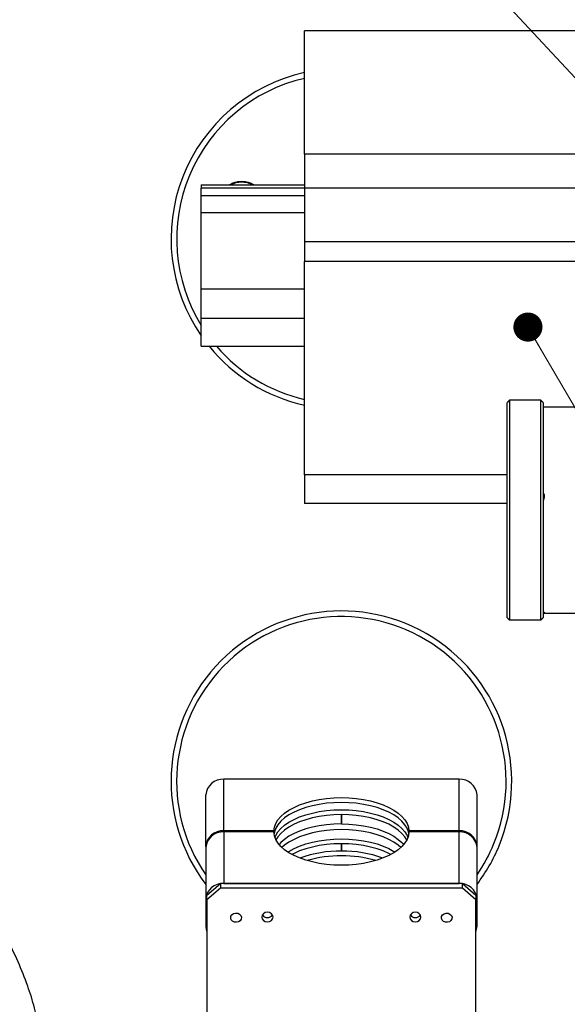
# Model space of a CAD drawing. Header units: millimetres. Extents: x 36 to 589, y 6 to 414.
# Tile 5 of 14: x 244 to 268, y 115 to 159. Entities that reach past the tile are written whole.
import ezdxf

# ---------------------------------------------------------------- set-up
doc = ezdxf.new("R2010")
doc.units = ezdxf.units.MM

# ---------------------------------------------------------------- blocks, each defined once
blk = doc.blocks.new('_DOT')
at = {"color": 0, "linetype": 'ByBlock', "lineweight": -2}
blk.add_line((-0.5, 0), (-1, 0), dxfattribs=at)
at = {"color": 0, "linetype": 'ByBlock', "const_width": 0.5}
blk.add_lwpolyline([(-0.25, 0, 1), (0.25, 0, 1)], format="xyb", close=True, dxfattribs=at)

msp = doc.modelspace()

# ---------------------------------------------------------------- linework, layer by layer
at = {"color": 7, "linetype": 'Continuous', "lineweight": 0}
for p, q in [((272.5482, 152.0616), (239.0595, 188.065)), ((266.371, 145.3266), (309.7835, 70.85))]:
    msp.add_line(p, q, dxfattribs=at)
at = {"color": 7, "linetype": 'Continuous', "lineweight": 30}
for p, q in [((274.1981, 158.5395), (256.3981, 158.5395)), ((256.3981, 153.0395), (256.3981, 158.5395)), ((274.1981, 153.0395), (256.3981, 153.0395)), ((256.3981, 153.0395), (256.3981, 151.524)), ((251.7981, 151.6693), (256.3981, 151.6693)), ((251.7981, 151.6693), (251.7981, 151.5198)), ((251.7981, 151.1849), (251.7981, 151.5198)), ((256.3981, 151.1849), (251.7981, 151.1849)), ((251.7981, 150.4349), (251.7981, 151.1849)), ((256.3981, 151.524), (256.3981, 149.1334)), ((271.1481, 151.524), (256.3981, 151.524)), ((251.7981, 150.4349), (256.3981, 150.4349)), ((251.7981, 147.0198), (251.7981, 150.4349)), ((256.3981, 149.1334), (256.3981, 148.2584)), ((271.1481, 149.1334), (256.3981, 149.1334)), ((271.1481, 148.2584), (256.3981, 148.2584)), ((256.3981, 138.7322), (256.3981, 148.2584)), ((256.3981, 147.0198), (251.7981, 147.0198)), ((251.7981, 145.7208), (251.7981, 147.0198)), ((251.7981, 145.7208), (256.3981, 145.7208)), ((251.7981, 144.4708), (251.7981, 145.7208)), ((265.4481, 132.359), (265.4481, 141.959)), ((265.5481, 142.059), (265.5481, 132.259)), ((266.9481, 132.259), (266.9481, 142.059)), ((267.0481, 141.959), (267.0481, 132.359)), ((265.4481, 138.7322), (256.3981, 138.7322)), ((256.3981, 138.7322), (256.3981, 137.4511)), ((265.4481, 137.4511), (256.3981, 137.4511)), ((252.7981, 122.8494), (252.7981, 125.1494)), ((263.2981, 125.1494), (252.7981, 125.1494)), ((263.2981, 122.8494), (263.2981, 125.1494)), ((251.9981, 122.1566), (251.9981, 124.4566)), ((264.0981, 122.1566), (264.0981, 124.4566)), ((258.048, 123.5741), (258.048, 123.1628)), ((258.0481, 123.5741), (258.0481, 123.1629)), ((258.0482, 123.1628), (258.0482, 123.5741)), ((258.048, 123.1628), (258.0481, 123.1629)), ((255.0335, 122.8494), (252.7981, 122.8494)), ((255.0335, 122.7994), (252.7981, 122.7994)), ((252.7981, 122.7994), (252.7981, 120.4994)), ((255.0335, 122.7994), (255.0335, 122.8494)), ((261.0627, 122.8494), (261.0627, 122.7994)), ((263.2981, 122.8494), (261.0627, 122.8494)), ((263.2981, 122.7994), (261.0627, 122.7994)), ((263.2981, 120.4994), (263.2981, 122.7994)), ((251.9981, 122.1566), (251.9981, 122.1066)), ((258.048, 122.2751), (258.048, 121.9503)), ((258.0481, 122.2751), (258.0481, 121.9504)), ((258.0482, 121.9503), (258.0482, 122.2751)), ((264.0981, 122.1066), (264.0981, 122.1566)), ((251.9981, 122.1066), (251.9981, 119.8066)), ((264.0981, 119.8066), (264.0981, 122.1066)), ((252.0481, 119.9798), (252.6481, 120.4994)), ((252.6481, 120.4994), (252.6481, 120.2994)), ((263.4481, 120.4994), (252.6481, 120.4994)), ((252.7981, 120.4994), (263.2981, 120.4994)), ((263.4481, 120.2994), (263.4481, 120.4994)), ((263.4481, 120.4994), (264.0481, 119.9798)), ((252.6481, 120.2994), (252.0481, 119.7798)), ((252.0481, 119.7798), (252.0481, 119.9798)), ((263.4481, 120.2994), (252.6481, 120.2994)), ((264.0481, 119.7798), (263.4481, 120.2994)), ((264.0481, 119.9798), (264.0481, 119.7798)), ((251.9981, 119.8066), (251.9981, 118.5942)), ((252.0481, 119.7798), (252.0481, 107.909)), ((264.0481, 107.909), (264.0481, 119.7798)), ((264.0981, 118.5942), (264.0981, 119.8066))]:
    msp.add_line(p, q, dxfattribs=at)
at = {"color": 7, "linetype": 'Continuous', "lineweight": 30, "flags": 128}
for points in [[(255.0335, 122.8494), (255.0576, 123.0162), (255.1186, 123.1807), (255.2155, 123.3408), (255.3474, 123.4945), (255.5125, 123.64), (255.7088, 123.7755), (255.934, 123.8992), (256.1851, 124.0097), (256.4592, 124.1056), (256.7529, 124.1857), (257.0625, 124.2491), (257.3842, 124.2949), (257.7141, 124.3226), (258.0481, 124.3319), (258.3822, 124.3226), (258.7121, 124.2949), (259.0338, 124.2491), (259.3434, 124.1857), (259.6371, 124.1056), (259.9111, 124.0097), (260.1623, 123.8992), (260.3874, 123.7755), (260.5838, 123.64), (260.7489, 123.4945), (260.8807, 123.3408), (260.9777, 123.1807), (261.0386, 123.0162), (261.0627, 122.8494)], [(258.048, 124.1154), (257.714, 124.1061), (257.3841, 124.0784), (257.0624, 124.0326), (256.7528, 123.9692), (256.4591, 123.8891), (256.1851, 123.7932), (255.9339, 123.6827), (255.7088, 123.5589), (255.5125, 123.4235), (255.3474, 123.278), (255.2155, 123.1243), (255.1186, 122.9642), (255.0576, 122.7997), (255.0409, 122.7162)], [(261.0553, 122.7162), (261.0386, 122.7997), (260.9777, 122.9642), (260.8807, 123.1243), (260.7489, 123.278), (260.5838, 123.4235), (260.3875, 123.5589), (260.1623, 123.6827), (259.9112, 123.7932), (259.6371, 123.8891), (259.3435, 123.9692), (259.0339, 124.0326), (258.7121, 124.0784), (258.3822, 124.1061), (258.0482, 124.1154)], [(255.0821, 122.5538), (255.1186, 122.6395), (255.2155, 122.7995), (255.3474, 122.9533), (255.5125, 123.0987), (255.7088, 123.2342), (255.934, 123.3579), (256.1851, 123.4684), (256.4592, 123.5643), (256.7529, 123.6444), (257.0625, 123.7078), (257.3842, 123.7536), (257.7141, 123.7814), (258.0481, 123.7906), (258.3822, 123.7814), (258.7121, 123.7536), (259.0338, 123.7078), (259.3434, 123.6444), (259.6371, 123.5643), (259.9111, 123.4684), (260.1623, 123.3579), (260.3874, 123.2342), (260.5838, 123.0987), (260.7489, 122.9533), (260.8807, 122.7995), (260.9777, 122.6395), (261.0141, 122.5538)], [(260.9663, 122.4455), (260.8807, 122.583), (260.7489, 122.7368), (260.5838, 122.8822), (260.3874, 123.0177), (260.1623, 123.1414), (259.9111, 123.2519), (259.6371, 123.3478), (259.3434, 123.4279), (259.0338, 123.4913), (258.7121, 123.5371), (258.3822, 123.5649), (258.0481, 123.5741), (257.7141, 123.5649), (257.3842, 123.5371), (257.0625, 123.4913), (256.7529, 123.4279), (256.4592, 123.3478), (256.1851, 123.2519), (255.934, 123.1414), (255.7088, 123.0177), (255.5125, 122.8822), (255.3474, 122.7368), (255.2155, 122.583), (255.1299, 122.4455)], [(258.048, 123.1628), (257.714, 123.1535), (257.3841, 123.1258), (257.0624, 123.0799), (256.7528, 123.0166), (256.4591, 122.9364), (256.1851, 122.8405), (255.9339, 122.73), (255.7088, 122.6063), (255.5125, 122.4709), (255.3474, 122.3254), (255.269, 122.2398)], [(258.0482, 123.1628), (258.3822, 123.1535), (258.7121, 123.1258), (259.0339, 123.0799), (259.3435, 123.0166), (259.6371, 122.9364), (259.9112, 122.8405), (260.1623, 122.73), (260.3875, 122.6063), (260.5838, 122.4709), (260.7489, 122.3254), (260.8272, 122.2398)], [(261.0627, 122.7994), (261.0386, 122.6326), (260.9777, 122.4681), (260.8807, 122.308), (260.7489, 122.1543), (260.5838, 122.0088), (260.3874, 121.8734), (260.1623, 121.7496), (259.9111, 121.6392), (259.6371, 121.5432), (259.3434, 121.4631), (259.0338, 121.3997), (258.7121, 121.3539), (258.3822, 121.3262), (258.0481, 121.3169), (257.7141, 121.3262), (257.3842, 121.3539), (257.0625, 121.3997), (256.7529, 121.4631), (256.4592, 121.5432), (256.1851, 121.6392), (255.934, 121.7496), (255.7088, 121.8734), (255.5125, 122.0088), (255.3474, 122.1543), (255.2155, 122.308), (255.1186, 122.4681), (255.0576, 122.6326), (255.0335, 122.7994)], [(258.048, 122.903), (257.714, 122.8937), (257.3841, 122.866), (257.0624, 122.8201), (256.7528, 122.7567), (256.4591, 122.6766), (256.1851, 122.5807), (255.9339, 122.4702), (255.7088, 122.3465), (255.5125, 122.2111), (255.3933, 122.1099)], [(260.703, 122.1099), (260.5838, 122.2111), (260.3875, 122.3465), (260.1623, 122.4702), (259.9112, 122.5807), (259.6371, 122.6766), (259.3435, 122.7567), (259.0339, 122.8201), (258.7121, 122.866), (258.3822, 122.8937), (258.0482, 122.903)], [(255.6599, 121.9043), (255.7088, 121.9351), (255.934, 122.0589), (256.1851, 122.1694), (256.4592, 122.2653), (256.7529, 122.3454), (257.0625, 122.4088), (257.3842, 122.4546), (257.7141, 122.4823), (258.0481, 122.4916), (258.3822, 122.4823), (258.7121, 122.4546), (259.0338, 122.4088), (259.3434, 122.3454), (259.6371, 122.2653), (259.9111, 122.1694), (260.1623, 122.0589), (260.3874, 121.9351), (260.4363, 121.9043)], [(260.2526, 121.796), (260.1623, 121.8424), (259.9111, 121.9529), (259.6371, 122.0488), (259.3434, 122.1289), (259.0338, 122.1923), (258.7121, 122.2381), (258.3822, 122.2658), (258.0481, 122.2751), (257.7141, 122.2658), (257.3842, 122.2381), (257.0625, 122.1923), (256.7529, 122.1289), (256.4592, 122.0488), (256.1851, 121.9529), (255.934, 121.8424), (255.8436, 121.796)], [(253.5752, 118.9118), (253.5298, 118.8414), (253.4568, 118.7913), (253.3672, 118.7694), (253.2747, 118.7787), (253.1934, 118.818), (253.1356, 118.8813), (253.1102, 118.9589), (253.1211, 119.039), (253.1664, 119.1094), (253.2395, 119.1594), (253.3291, 119.1814), (253.4216, 119.172), (253.5029, 119.1327), (253.5606, 119.0695), (253.586, 118.9919), (253.5752, 118.9118)], [(254.9981, 119.0004), (254.9791, 119.0832), (254.9249, 119.1535), (254.8438, 119.2004), (254.7481, 119.2169), (254.6525, 119.2004), (254.5714, 119.1535), (254.5172, 119.0832), (254.4981, 119.0004), (254.5172, 118.9175), (254.5714, 118.8473), (254.6525, 118.8003), (254.7481, 118.7839), (254.8438, 118.8003), (254.9249, 118.8473), (254.9791, 118.9175), (254.9981, 119.0004)], [(261.5981, 119.0004), (261.5791, 119.0832), (261.5249, 119.1535), (261.4438, 119.2004), (261.3481, 119.2169), (261.2525, 119.2004), (261.1714, 119.1535), (261.1172, 119.0832), (261.0981, 119.0004), (261.1172, 118.9175), (261.1714, 118.8473), (261.2525, 118.8003), (261.3481, 118.7839), (261.4438, 118.8003), (261.5249, 118.8473), (261.5791, 118.9175), (261.5981, 119.0004)], [(262.6033, 118.8111), (262.5417, 118.8716), (262.5116, 118.9479), (262.5175, 119.0284), (262.5584, 119.1008), (262.6283, 119.1541), (262.7164, 119.1802), (262.8093, 119.1751), (262.893, 119.1396), (262.9545, 119.0791), (262.9847, 119.0028), (262.9788, 118.9224), (262.9378, 118.8499), (262.8679, 118.7966), (262.7798, 118.7705), (262.6869, 118.7756), (262.6033, 118.8111)], [(251.9981, 118.5942), (252.0135, 118.459), (252.0481, 118.3531)], [(264.0481, 118.3531), (264.0828, 118.459), (264.0981, 118.5942)]]:
    msp.add_lwpolyline(points, dxfattribs=at)
at = {"color": 7, "linetype": 'Continuous', "lineweight": 30}
for centre, radius, start, end in [((258.0481, 149.259), 7.6, 102.53907, 214.67741), ((258.0481, 149.259), 7.35, 102.97288, 211.75132), ((253.5981, 150.6594), 1.1278, 63.57322, 116.42678), ((258.0481, 149.259), 7.6, 219.05265, 257.46093), ((258.0481, 149.259), 7.35, 220.65207, 257.02712), ((258.0481, 125.059), 7.6, 337.77029, 217.24521), ((258.0481, 125.059), 7.35, 337.77029, 214.60072), ((252.7481, 124.3989), 0.7522, 86.18874, 175.59805), ((263.3481, 124.3989), 0.7522, 4.40195, 93.81126), ((252.7481, 122.0989), 0.7522, 86.18874, 175.59805), ((252.7481, 122.0489), 0.7522, 86.18874, 175.59805), ((263.3481, 122.0989), 0.7522, 4.40195, 93.81126), ((263.3481, 122.0489), 0.7522, 4.40195, 93.81126), ((258.0481, 125.059), 7.35, 325.39928, 337.77029), ((258.0481, 125.059), 7.6, 322.75479, 337.77029), ((257.9855, 116.7609), 5.1898, 89.30979, 110.13222), ((258.0481, 116.0994), 5.6375, 74.25502, 105.74498), ((258.1107, 116.7609), 5.1898, 69.86778, 90.69021), ((252.7481, 119.7489), 0.7522, 86.18874, 175.59805), ((263.3481, 119.7489), 0.7522, 4.40195, 93.81126), ((254.7481, 119.2461), 0.2653, 213.3094, 326.6906), ((261.3481, 119.2461), 0.2653, 213.3094, 326.6906)]:
    msp.add_arc(centre, radius, start, end, dxfattribs=at)
for points, knots in [([(241.4849, 121.0837), (241.2669, 121.4776), (240.8345, 122.2588), (240.2879, 123.3271), (239.8524, 124.2826), (239.5213, 125.1207), (239.2518, 125.9604), (239.0555, 126.8025), (238.9447, 127.6426), (238.9298, 128.4809), (239.02, 129.3172), (239.2263, 130.1513), (239.5536, 131.0611), (240.0003, 132.042), (240.5426, 133.0911), (241.1021, 134.137), (241.5699, 135.0559), (241.9262, 135.8464), (242.18, 136.5013), (242.3799, 137.1545), (242.5134, 137.8062), (242.5697, 138.4696), (242.5261, 139.1443), (242.3785, 139.8244), (242.1452, 140.4975), (241.8396, 141.1649), (241.4753, 141.8278), (240.9846, 142.6172), (240.3606, 143.5227), (239.6254, 144.5434), (238.9641, 145.4859), (238.4093, 146.3526), (237.9718, 147.1379), (237.6196, 147.9277), (237.3785, 148.7262), (237.2659, 149.5271), (237.2653, 150.3246), (237.3626, 151.1192), (237.5458, 151.9161), (237.8302, 152.8002), (238.2282, 153.7698), (238.7387, 154.8235), (239.3072, 155.8874), (239.91, 156.9631), (240.5235, 158.0519), (241.1243, 159.1552), (241.6849, 160.2669), (242.1832, 161.3881), (242.5967, 162.5203), (242.9091, 163.6672), (243.1507, 164.7267), (243.3683, 165.6866), (243.5847, 166.5395), (243.841, 167.3588), (244.1607, 168.1371), (244.5686, 168.8643), (245.0844, 169.5236), (245.685, 170.1264), (246.1353, 170.4799), (246.3634, 170.659)], [0, 0, 0, 0, 0.0248037, 0.0491882, 0.0660915, 0.0826347, 0.0988047, 0.1146325, 0.1302052, 0.145401, 0.1607152, 0.1764086, 0.1926136, 0.2139209, 0.2357369, 0.2576649, 0.2792745, 0.2925209, 0.3054215, 0.3179442, 0.3301081, 0.3420025, 0.3545192, 0.3671997, 0.3802287, 0.39369, 0.4075894, 0.4218757, 0.4448806, 0.4681536, 0.4911814, 0.5083, 0.5248246, 0.5406635, 0.5558488, 0.5706194, 0.585051, 0.599662, 0.6146241, 0.6300359, 0.6507769, 0.6723084, 0.6945133, 0.717222, 0.7402394, 0.7633672, 0.7864243, 0.8088145, 0.8309248, 0.8527526, 0.8742462, 0.8907994, 0.9069697, 0.9227118, 0.938058, 0.9532436, 0.9684852, 0.9840308, 1, 1, 1, 1]), ([(254.1425, 151.6693), (254.092, 151.6955), (253.99, 151.7484), (253.8197, 151.7955), (253.6423, 151.817), (253.4623, 151.8099), (253.2874, 151.773), (253.1511, 151.7255), (253.0811, 151.6821), (253.0606, 151.6693)], [0, 0, 0, 0, 0.1522186, 0.3078435, 0.464057, 0.6207028, 0.7776576, 0.9347787, 1, 1, 1, 1]), ([(267.0481, 137.935), (267.0644, 137.9026), (267.0984, 137.8352), (267.1002, 137.7199), (267.0821, 137.6318), (267.0533, 137.5938), (267.0481, 137.5869)], [0, 0, 0, 0, 0.29403926, 0.61231176, 0.92993163, 1, 1, 1, 1]), ([(267.0978, 137.7138), (267.0979, 137.7144), (267.1045, 137.7533), (267.0895, 137.8156), (267.0587, 137.8653), (267.0481, 137.8823)], [0, 0, 0, 0, 0.0104053, 0.6613458, 1, 1, 1, 1]), ([(267.0481, 132.625), (267.0644, 132.6197), (267.0984, 132.6084), (267.1002, 132.5929), (267.0821, 132.583), (267.0533, 132.5797), (267.0481, 132.5791)], [0, 0, 0, 0, 0.2940393, 0.6123118, 0.9299316, 1, 1, 1, 1]), ([(244.5851, 103.659), (244.5467, 104.2838), (244.4699, 105.5316), (244.4723, 107.3872), (244.5335, 109.1863), (244.6377, 110.7022), (244.6888, 111.9517), (244.6767, 112.964), (244.5807, 113.9648), (244.3702, 114.9552), (244.0502, 115.9721), (243.6293, 117.0161), (243.1207, 118.0863), (242.5609, 119.1526), (242.1679, 119.8593), (241.9705, 120.2144)], [0, 0, 0, 0, 0.1096633, 0.2190499, 0.325017, 0.4250928, 0.4853161, 0.5441283, 0.6023769, 0.6611956, 0.7212252, 0.788981, 0.8582938, 0.9288053, 1, 1, 1, 1])]:
    msp.add_open_spline(points, degree=3, knots=knots, dxfattribs=at)
for points in [[(256.3981, 151.5198), (251.7981, 151.5198)], [(251.7981, 144.4708), (256.3981, 144.4708)], [(265.5481, 142.059), (265.4481, 141.959)], [(266.9481, 142.059), (265.5481, 142.059)], [(267.0481, 141.959), (266.9481, 142.059)], [(271.1481, 141.759), (267.0481, 141.759)], [(265.4481, 132.359), (265.5481, 132.259)], [(265.5481, 132.259), (266.9481, 132.259)], [(266.9481, 132.259), (267.0481, 132.359)], [(267.0481, 132.559), (271.1481, 132.559)], [(258.048, 124.1154), (258.0481, 124.1153)], [(258.0481, 124.1153), (258.0482, 124.1154)], [(258.0482, 123.1628), (258.0481, 123.1629)], [(258.048, 122.903), (258.0481, 122.9029)], [(258.0481, 122.9029), (258.0482, 122.903)], [(258.0481, 121.9504), (258.048, 121.9503)], [(258.0482, 121.9503), (258.0481, 121.9504)]]:
    msp.add_open_spline(points, degree=1, dxfattribs=at)

# ---------------------------------------------------------------- block references
at = {"color": 7, "linetype": 'Continuous', "lineweight": 0, "xscale": 1.3, "yscale": 1.3, "rotation": 120.2379491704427}
msp.add_blockref('_DOT', (266.371, 145.3266, 20.2136), dxfattribs=at)

doc.saveas('drawing.dxf')
